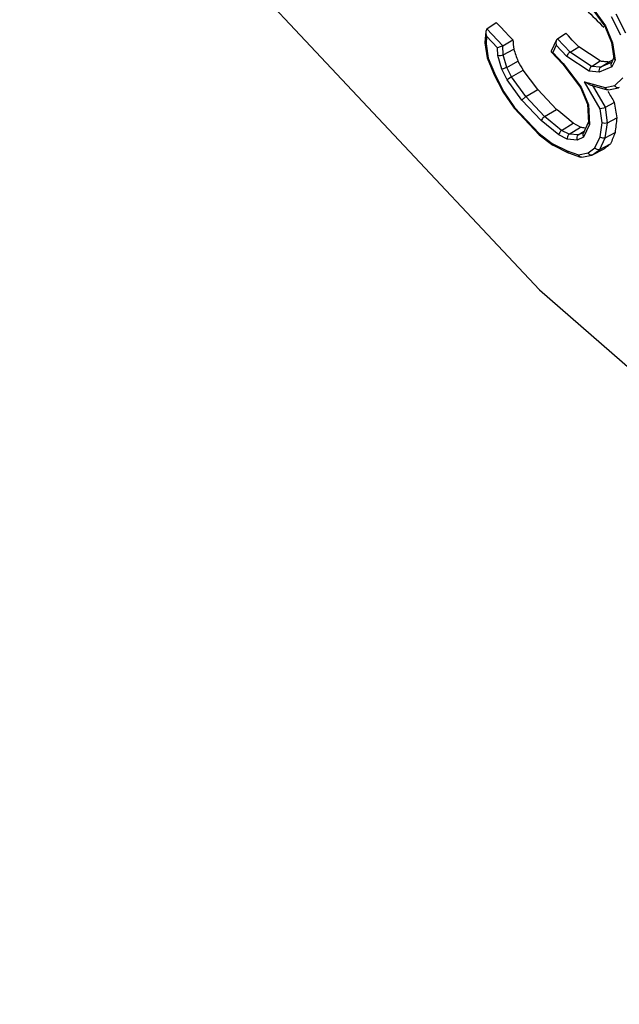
# Model space of a CAD drawing. Header units: inches. Extents: x 0 to 34, y 0 to 22.
# Tile 127 of 164: x 26.629 to 26.824, y 12.646 to 12.966. Entities that reach past the tile are written whole.
import ezdxf

# ---------------------------------------------------------------- set-up
doc = ezdxf.new("R2010")
doc.units = ezdxf.units.IN
doc.header["$LTSCALE"] = 1.87
doc.header["$MEASUREMENT"] = 0
doc.layers.get('0').update_dxf_attribs({"linetype": 'CONTINUOUS'})
doc.layers.add('7_ALL_FEATURES', color=7, linetype='CONTINUOUS')

msp = doc.modelspace()

# ---------------------------------------------------------------- linework, layer by layer
at = {"color": 7, "linetype": 'Continuous'}
for p, q in [((26.8140793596, 12.970255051), (26.8188108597, 12.9637622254)), ((26.814163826, 12.9705383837), (26.8190202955, 12.9638740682)), ((26.8240590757, 12.9608615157), (26.8210527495, 12.9667416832)), ((26.8256819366, 12.9614368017), (26.8224893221, 12.9676813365)), ((26.7802057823, 12.9620425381), (26.779927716, 12.9584761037)), ((26.7805696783, 12.9628902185), (26.7802039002, 12.9620536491)), ((26.7802039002, 12.9620536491), (26.7802462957, 12.9613328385)), ((26.7805696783, 12.9628902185), (26.7836275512, 12.9649529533)), ((26.7857097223, 12.9574033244), (26.7805696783, 12.9628902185)), ((26.785165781, 12.9633205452), (26.7836275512, 12.9649529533)), ((26.7863108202, 12.9621057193), (26.785165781, 12.9633205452)), ((26.7879551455, 12.9603616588), (26.7863108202, 12.9621057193)), ((26.8188070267, 12.9637669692), (26.8190202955, 12.9638740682)), ((26.8188070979, 12.9637688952), (26.821052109, 12.9584426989)), ((26.8190202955, 12.9638740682), (26.8213746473, 12.9582884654)), ((26.7802462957, 12.9613328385), (26.7804922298, 12.9604617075)), ((26.7804922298, 12.9604617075), (26.7802972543, 12.9579609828)), ((26.784004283, 12.9567126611), (26.7804922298, 12.9604617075)), ((26.7857097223, 12.9574033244), (26.7889924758, 12.9592617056)), ((26.7889924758, 12.9592617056), (26.7879551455, 12.9603616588)), ((26.8031306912, 12.9592598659), (26.8014365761, 12.9556294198)), ((26.80313612, 12.9592685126), (26.8029643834, 12.9583962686)), ((26.8034658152, 12.9596808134), (26.8031383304, 12.9592680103)), ((26.8034658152, 12.9596808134), (26.8062063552, 12.9614703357)), ((26.8075568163, 12.9553137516), (26.8034658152, 12.9596808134)), ((26.8070310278, 12.9605878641), (26.8062063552, 12.9614703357)), ((26.808286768, 12.9592442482), (26.8070310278, 12.9605878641)), ((26.8103662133, 12.9570196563), (26.808286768, 12.9592442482)), ((26.7799272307, 12.9584698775), (26.7799300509, 12.9583877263)), ((26.7799297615, 12.9583873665), (26.7802972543, 12.9579609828)), ((26.7799305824, 12.9583867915), (26.7806247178, 12.953502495)), ((26.7802972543, 12.9579609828), (26.78095876, 12.9533062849)), ((26.7857097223, 12.9574033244), (26.784004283, 12.9567126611)), ((26.7841182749, 12.9542049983), (26.784004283, 12.9567126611)), ((26.7858457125, 12.9544117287), (26.7857097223, 12.9574033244)), ((26.7858457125, 12.9544117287), (26.7892989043, 12.9563010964)), ((26.8014308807, 12.9556142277), (26.8014621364, 12.9554114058)), ((26.8030807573, 12.9575806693), (26.8019842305, 12.95523084)), ((26.8029643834, 12.9583962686), (26.8030807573, 12.9575806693)), ((26.8064932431, 12.9539379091), (26.8030807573, 12.9575806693)), ((26.8075568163, 12.9553137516), (26.8103662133, 12.9570196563)), ((26.8138450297, 12.9547317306), (26.8103662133, 12.9570196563)), ((26.821040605, 12.9584846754), (26.821777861, 12.9532969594)), ((26.8210495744, 12.9584479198), (26.8213746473, 12.9582884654)), ((26.8213746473, 12.9582884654), (26.8221607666, 12.952756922)), ((26.7806259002, 12.9534941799), (26.7806350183, 12.9534626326)), ((26.7806348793, 12.9534615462), (26.78095876, 12.9533062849)), ((26.7806362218, 12.9534605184), (26.7827557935, 12.9484319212)), ((26.78095876, 12.9533062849), (26.7830066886, 12.9484476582)), ((26.785371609, 12.949787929), (26.7841182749, 12.9542049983)), ((26.7869944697, 12.950363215), (26.7858457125, 12.9544117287)), ((26.7869944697, 12.950363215), (26.790627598, 12.9524103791)), ((26.8014621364, 12.9554114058), (26.8019842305, 12.95523084)), ((26.8014772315, 12.955397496), (26.8052641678, 12.9513550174)), ((26.8019842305, 12.95523084), (26.8053330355, 12.9516560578)), ((26.8138209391, 12.9490859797), (26.8064932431, 12.9539379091)), ((26.8145287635, 12.9506973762), (26.8075568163, 12.9553137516)), ((26.8173264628, 12.9524464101), (26.8138450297, 12.9547317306)), ((26.8145287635, 12.9506973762), (26.8173264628, 12.9524464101)), ((26.8213978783, 12.9526980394), (26.8202458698, 12.9522015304)), ((26.8218278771, 12.9536157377), (26.8209195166, 12.9516691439)), ((26.8221607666, 12.952756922), (26.821102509, 12.9504891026)), ((26.8217755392, 12.9533077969), (26.8221607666, 12.952756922)), ((26.7871289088, 12.9463507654), (26.785371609, 12.949787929)), ((26.7885819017, 12.9472583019), (26.7869944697, 12.950363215)), ((26.7885819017, 12.9472583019), (26.7923051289, 12.9494177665)), ((26.7946868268, 12.9462917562), (26.7923051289, 12.9494177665)), ((26.8052571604, 12.9513633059), (26.8110073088, 12.9437874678)), ((26.8052573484, 12.9513626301), (26.8053330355, 12.9516560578)), ((26.8053330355, 12.9516560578), (26.811211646, 12.9439109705)), ((26.8174336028, 12.950416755), (26.8145287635, 12.9506973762)), ((26.821102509, 12.9504891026), (26.8170515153, 12.9487738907)), ((26.8174336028, 12.950416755), (26.8202458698, 12.9522015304)), ((26.8212223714, 12.9520209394), (26.8174336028, 12.950416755)), ((26.7827576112, 12.9484280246), (26.7859040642, 12.9422737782)), ((26.7827581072, 12.9484266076), (26.7830066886, 12.9484476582)), ((26.7830066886, 12.9484476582), (26.7860974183, 12.9424024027)), ((26.7885488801, 12.9473036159), (26.7871289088, 12.9463507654)), ((26.791939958, 12.9397487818), (26.7871289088, 12.9463507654)), ((26.7932203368, 12.9408931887), (26.7885819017, 12.9472583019)), ((26.7970671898, 12.9431747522), (26.7946868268, 12.9462917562)), ((26.8170515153, 12.9487738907), (26.8138209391, 12.9490859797)), ((26.8221019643, 12.9444406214), (26.8247337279, 12.9469900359)), ((26.7932203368, 12.9408931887), (26.7970671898, 12.9431747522)), ((26.803194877, 12.9367265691), (26.7970671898, 12.9431747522)), ((26.8110029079, 12.943792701), (26.811211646, 12.9439109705)), ((26.8110031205, 12.9437947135), (26.8132636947, 12.9384315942)), ((26.811211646, 12.9439109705), (26.813603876, 12.9382355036)), ((26.8122969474, 12.9456972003), (26.8189875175, 12.9438253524)), ((26.8173611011, 12.9368806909), (26.8122969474, 12.9456972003)), ((26.8139380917, 12.9446981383), (26.8122969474, 12.9456972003)), ((26.8139785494, 12.9446863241), (26.819651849, 12.9430990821)), ((26.8190352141, 12.9373918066), (26.8148618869, 12.944657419)), ((26.8189875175, 12.9438253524), (26.8221019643, 12.9444406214)), ((26.8199708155, 12.9430920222), (26.8196552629, 12.9430978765)), ((26.820019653, 12.9430907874), (26.8233219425, 12.9437431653)), ((26.8235307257, 12.9438184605), (26.8233297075, 12.9437446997)), ((26.7859053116, 12.9422709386), (26.7860974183, 12.9424024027)), ((26.7859061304, 12.9422703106), (26.7894667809, 12.9370799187)), ((26.7860974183, 12.9424024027), (26.7895636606, 12.9373496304)), ((26.7931929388, 12.9409224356), (26.791939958, 12.9397487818)), ((26.7982009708, 12.933065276), (26.791939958, 12.9397487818)), ((26.7993169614, 12.9343851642), (26.7932203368, 12.9408931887)), ((26.7894738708, 12.9370706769), (26.7894683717, 12.9370776)), ((26.7894685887, 12.9370769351), (26.7895636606, 12.9373496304)), ((26.7894750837, 12.9370696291), (26.7975342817, 12.9284665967)), ((26.7895636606, 12.9373496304), (26.7975024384, 12.9288751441)), ((26.7993169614, 12.9343851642), (26.803194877, 12.9367265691)), ((26.8039249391, 12.936121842), (26.803194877, 12.9367265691)), ((26.8132474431, 12.9385043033), (26.8135250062, 12.9323982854)), ((26.813260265, 12.9384385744), (26.813603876, 12.9382355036)), ((26.813603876, 12.9382355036), (26.8138971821, 12.9317831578)), ((26.8190513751, 12.9372780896), (26.8173611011, 12.9368806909)), ((26.8179999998, 12.932385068), (26.8173611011, 12.9368806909)), ((26.8190352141, 12.9373918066), (26.821922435, 12.9390083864)), ((26.8197491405, 12.93236825), (26.8190352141, 12.9373918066)), ((26.8048360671, 12.929907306), (26.7993169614, 12.9343851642)), ((26.8059073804, 12.9344804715), (26.8039249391, 12.936121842)), ((26.8086206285, 12.9322357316), (26.8059073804, 12.9344804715)), ((26.8197491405, 12.93236825), (26.8227378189, 12.9339766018)), ((26.8039254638, 12.9284207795), (26.7982009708, 12.933065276)), ((26.8048360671, 12.929907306), (26.8086206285, 12.9322357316)), ((26.8073021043, 12.9286852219), (26.810961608, 12.9309794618)), ((26.80979003, 12.9316075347), (26.8086206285, 12.9322357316)), ((26.810961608, 12.9309794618), (26.80979003, 12.9316075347)), ((26.8135824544, 12.9326808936), (26.8117961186, 12.9288528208)), ((26.8138971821, 12.9317831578), (26.8119791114, 12.9276727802)), ((26.8135240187, 12.9324075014), (26.8138971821, 12.9317831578)), ((26.817293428, 12.9277805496), (26.8179999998, 12.932385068)), ((26.819001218, 12.9274942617), (26.8197491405, 12.93236825)), ((26.7975024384, 12.9288751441), (26.8018113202, 12.9256281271)), ((26.7975369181, 12.9284634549), (26.7975024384, 12.9288751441)), ((26.797562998, 12.9284402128), (26.7975366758, 12.9284640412)), ((26.7975639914, 12.9284399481), (26.8020051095, 12.9250932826)), ((26.8066553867, 12.9270679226), (26.8039254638, 12.9284207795)), ((26.8073021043, 12.9286852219), (26.8048360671, 12.929907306)), ((26.8098269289, 12.9267615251), (26.8066553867, 12.9270679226)), ((26.8102090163, 12.9284043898), (26.8073021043, 12.9286852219)), ((26.8119791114, 12.9276727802), (26.8098269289, 12.9267615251)), ((26.8102090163, 12.9284043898), (26.8121665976, 12.929646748)), ((26.8120989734, 12.9292046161), (26.8102090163, 12.9284043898)), ((26.815623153, 12.9242011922), (26.817293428, 12.9277805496)), ((26.8172344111, 12.9237080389), (26.819001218, 12.9274942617)), ((26.819001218, 12.9274942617), (26.8221991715, 12.9291850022)), ((26.8018113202, 12.9256281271), (26.8066126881, 12.9232487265)), ((26.8020085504, 12.9250903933), (26.8018113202, 12.9256281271)), ((26.8020701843, 12.92505249), (26.8020084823, 12.9250907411)), ((26.8020701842, 12.9250530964), (26.8069795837, 12.9226201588)), ((26.8134468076, 12.9225744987), (26.815623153, 12.9242011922)), ((26.8148890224, 12.9219549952), (26.8186530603, 12.9239169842)), ((26.8148890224, 12.9219549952), (26.8172344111, 12.9237080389)), ((26.8172344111, 12.9237080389), (26.8207320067, 12.9255362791)), ((26.8066126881, 12.9232487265), (26.8103254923, 12.9219578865)), ((26.8069806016, 12.9226196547), (26.8066126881, 12.9232487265)), ((26.8070395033, 12.9225949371), (26.8069806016, 12.9226196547)), ((26.8070487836, 12.922591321), (26.8109324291, 12.9212410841)), ((26.8103254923, 12.9219578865), (26.8134468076, 12.9225744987)), ((26.8112840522, 12.9212234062), (26.8109378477, 12.9212387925)), ((26.8113418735, 12.9212202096), (26.8146456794, 12.9218728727)), ((26.814856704, 12.9219486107), (26.8146518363, 12.9218740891))]:
    msp.add_line(p, q, dxfattribs=at)
msp.add_lwpolyline([(26.4714409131, 13.2616520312), (26.6304998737, 13.0562368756), (26.7976851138, 12.8781564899), (26.9771114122, 12.7216977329), (27.0864051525, 12.6461141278)], dxfattribs=at)
for centre, radius, start, end in [((28.3260056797, 14.4891529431), 2.1448643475, 225.1330876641, 225.3444832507), ((27.0812646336, 12.9880162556), 0.293683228, 185.6188365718, 186.1995211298), ((27.2855147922, 13.1235883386), 0.5236556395, 198.6302955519, 199.0801388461), ((27.8410382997, 13.5392593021), 1.2032266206, 209.1914464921, 209.354812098), ((26.8706775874, 13.5710147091), 0.6208647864, 265.0704746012, 265.2053164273), ((26.8712916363, 13.5783351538), 0.6282109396, 265.2053147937, 265.3392486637), ((28.1565089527, 13.7169986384), 1.5447944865, 210.0882945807, 210.2398242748), ((27.1800347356, 12.994457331), 0.3623796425, 188.8015986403, 189.6075576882), ((27.0515368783, 12.9058300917), 0.2305238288, 172.9867974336, 174.1852536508), ((26.8816503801, 13.411617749), 0.4858086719, 261.6333354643, 261.7932939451), ((27.0086313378, 12.8520817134), 0.2017467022, 158.0930341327, 158.6482238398), ((27.0154275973, 12.8493489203), 0.2090718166, 157.5510813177, 158.0930965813), ((27.197210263, 12.4400270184), 0.6143737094, 127.9147269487, 128.0368126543), ((27.2115947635, 12.421559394), 0.6377824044, 127.7956140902, 127.9147426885)]:
    msp.add_arc(centre, radius, start, end, dxfattribs=at)
for points, knots in [([(26.7858283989, 12.9544727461), (26.7855862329, 12.9542858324), (26.7849976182, 12.9540971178), (26.7843879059, 12.9541127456), (26.7841182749, 12.9542049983)], [0, 0, 0, 0, 0.5177140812, 1, 1, 1, 1]), ([(26.8075082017, 12.955345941), (26.8072768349, 12.9551534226), (26.8068777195, 12.9547257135), (26.8065629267, 12.9542122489), (26.8064932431, 12.9539379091)], [0, 0, 0, 0, 0.5153558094, 1, 1, 1, 1]), ([(26.7869635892, 12.9504236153), (26.7867262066, 12.9502280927), (26.7863060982, 12.9500165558), (26.7857530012, 12.9498611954), (26.785490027, 12.9497983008), (26.785371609, 12.949787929)], [0, 0, 0, 0, 0.5336867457, 0.793716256, 1, 1, 1, 1]), ([(26.8144639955, 12.9507036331), (26.8143610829, 12.9506209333), (26.8141752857, 12.9503934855), (26.8138763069, 12.9498773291), (26.8137855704, 12.9493920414), (26.8138209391, 12.9490859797)], [0, 0, 0, 0, 0.2211068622, 0.4840117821, 1, 1, 1, 1]), ([(26.8173977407, 12.9504015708), (26.8171731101, 12.9502528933), (26.8168732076, 12.9496769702), (26.8169346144, 12.9490657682), (26.8170515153, 12.9487738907)], [0, 0, 0, 0, 0.4614243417, 1, 1, 1, 1]), ([(26.8209225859, 12.951674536), (26.8208823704, 12.9515898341), (26.820775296, 12.951186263), (26.8209227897, 12.9507496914), (26.821102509, 12.9504891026)], [0, 0, 0, 0, 0.2285161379, 1, 1, 1, 1]), ([(26.8196552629, 12.9430978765), (26.8195801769, 12.943118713), (26.8192687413, 12.9432615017), (26.819068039, 12.9435788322), (26.8189875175, 12.9438253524)], [0, 0, 0, 0, 0.23104806, 1, 1, 1, 1]), ([(26.8233300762, 12.9437456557), (26.8231053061, 12.9437020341), (26.8225805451, 12.9438300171), (26.8222322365, 12.9442114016), (26.8221019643, 12.9444406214)], [0, 0, 0, 0, 0.4647915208, 1, 1, 1, 1]), ([(26.7992877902, 12.9344088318), (26.7990453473, 12.9342278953), (26.7986294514, 12.9338201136), (26.7982879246, 12.9333299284), (26.7982009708, 12.933065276)], [0, 0, 0, 0, 0.5206044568, 1, 1, 1, 1]), ([(26.8197410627, 12.9323156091), (26.8194661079, 12.9322086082), (26.8188663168, 12.9321298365), (26.8182600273, 12.9322413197), (26.8179999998, 12.932385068)], [0, 0, 0, 0, 0.4982481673, 1, 1, 1, 1]), ([(26.8047960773, 12.9299271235), (26.8045610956, 12.9297450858), (26.8041797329, 12.9292806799), (26.8039453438, 12.9287132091), (26.8039254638, 12.9284207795)], [0, 0, 0, 0, 0.5035060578, 1, 1, 1, 1]), ([(26.807257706, 12.9286895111), (26.8071506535, 12.9286098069), (26.8067572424, 12.9281634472), (26.8065771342, 12.9275177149), (26.8066553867, 12.9270679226)], [0, 0, 0, 0, 0.2262072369, 1, 1, 1, 1]), ([(26.8101731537, 12.9283892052), (26.8099485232, 12.9282405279), (26.8096486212, 12.9276646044), (26.8097100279, 12.9270534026), (26.8098269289, 12.9267615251)], [0, 0, 0, 0, 0.4614241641, 1, 1, 1, 1]), ([(26.8117991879, 12.9288582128), (26.8117589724, 12.928773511), (26.811651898, 12.9283699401), (26.8117993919, 12.9279333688), (26.8119791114, 12.9276727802)], [0, 0, 0, 0, 0.2285161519, 1, 1, 1, 1]), ([(26.8189873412, 12.9274645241), (26.8188651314, 12.927408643), (26.818282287, 12.9272810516), (26.8176321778, 12.9274759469), (26.817293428, 12.9277805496)], [0, 0, 0, 0, 0.2277859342, 1, 1, 1, 1]), ([(26.8172036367, 12.9236850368), (26.8169628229, 12.9235647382), (26.8163139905, 12.9235930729), (26.8158166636, 12.9239535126), (26.815623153, 12.9242011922)], [0, 0, 0, 0, 0.4613354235, 1, 1, 1, 1]), ([(26.8109378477, 12.9212387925), (26.8108673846, 12.9212632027), (26.8105784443, 12.9214154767), (26.8103984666, 12.9217215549), (26.8103254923, 12.9219578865)], [0, 0, 0, 0, 0.2316509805, 1, 1, 1, 1]), ([(26.8146521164, 12.9218748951), (26.8144295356, 12.9218315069), (26.8139082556, 12.9219580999), (26.813570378, 12.9223446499), (26.8134468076, 12.9225744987)], [0, 0, 0, 0, 0.4649502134, 1, 1, 1, 1])]:
    msp.add_open_spline(points, degree=3, knots=knots, dxfattribs=at)
at = {"layer": '7_ALL_FEATURES', "color": 7, "linetype": 'Continuous'}
for points, knots in [([(26.7013905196, 14.8409383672), (26.7202293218, 14.8470280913), (26.7595823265, 14.8564661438), (26.8212073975, 14.8621020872), (26.8857109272, 14.859399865), (26.9525377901, 14.8484255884), (27.0211656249, 14.8293064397), (27.0910494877, 14.8022141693), (27.1616368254, 14.7673801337), (27.232369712, 14.7250957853), (27.3026830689, 14.6757037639), (27.3720113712, 14.6196041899), (27.4398015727, 14.5572530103), (27.5282637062, 14.4655560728), (27.6312721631, 14.3386164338), (27.7393303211, 14.172232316), (27.8296419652, 13.9955549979), (27.8883031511, 13.8429063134), (27.9236861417, 13.7204320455), (27.9439457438, 13.6305117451), (27.9580258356, 13.5423666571), (27.9658067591, 13.4567041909), (27.9672236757, 13.3742148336), (27.9622610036, 13.2955600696), (27.9509440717, 13.2213697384), (27.9333479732, 13.1522389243), (27.9095950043, 13.0887265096), (27.8798354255, 13.0313492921), (27.8442882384, 12.9806216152), (27.8165270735, 12.951128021), (27.8018751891, 12.9377909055)], [0, 0, 0, 0, 0.0225546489, 0.0459014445, 0.0702836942, 0.0959011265, 0.1228827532, 0.1512977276, 0.1811631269, 0.212448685, 0.2450853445, 0.278970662, 0.3139740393, 0.3499427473, 0.4240482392, 0.4997971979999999, 0.5755567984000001, 0.6496934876, 0.6856848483, 0.7207150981, 0.7546309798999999, 0.7873012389, 0.8186226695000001, 0.8485252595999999, 0.8769776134, 0.903995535, 0.9296467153, 0.9540584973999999, 0.977428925, 1, 1, 1, 1]), ([(26.6980117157, 14.821844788), (26.7165957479, 14.8278532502), (26.7554166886, 14.8371658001), (26.81620897, 14.8427284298), (26.8798410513, 14.8400653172), (26.9457652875, 14.8292416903), (27.0134663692, 14.8103829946), (27.082406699, 14.7836586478), (27.1520411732, 14.7492968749), (27.2218193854, 14.7075851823), (27.2911838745, 14.6588615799), (27.3595767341, 14.6035207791), (27.4264523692, 14.5420125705), (27.5137212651, 14.4515548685), (27.6153405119, 14.326330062), (27.721941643, 14.162192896), (27.8110358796, 13.9879008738), (27.8689065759, 13.8373126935), (27.9038129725, 13.7164914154), (27.9237998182, 13.6277846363), (27.937690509, 13.5408290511), (27.9453669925, 13.4563225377), (27.9467653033, 13.3749462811), (27.9418700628, 13.2973528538), (27.9307062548, 13.2241636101), (27.9133479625, 13.1559656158), (27.8899158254, 13.093310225), (27.8605580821, 13.0367072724), (27.8254907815, 12.9866641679), (27.7981043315, 12.9575686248), (27.7836502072, 12.9444115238)], [0, 0, 0, 0, 0.022554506, 0.0459010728, 0.0702830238, 0.0959001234, 0.1228814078, 0.1512960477, 0.1811611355, 0.2124464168, 0.2450828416, 0.2789679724, 0.3139712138, 0.3499398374, 0.4240453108, 0.4997944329, 0.5755543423, 0.6496914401, 0.6856830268, 0.7207135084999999, 0.7546296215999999, 0.7873001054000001, 0.8186217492, 0.8485245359, 0.8769770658, 0.9039951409, 0.9296464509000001, 0.9540583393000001, 0.9774288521, 1, 1, 1, 1]), ([(27.6010853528, 12.8586091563), (27.6153128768, 12.8715599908), (27.6422702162, 12.900201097), (27.6767902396, 12.9494607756), (27.7056886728, 13.0051792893), (27.7287527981, 13.0668550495), (27.7458409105, 13.1339859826), (27.7568279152, 13.2060310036), (27.7616466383, 13.2824108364), (27.7602706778, 13.3625145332), (27.7527113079, 13.4456991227), (27.7390389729, 13.5312950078), (27.7193636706, 13.6186142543), (27.6850006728, 13.7375452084), (27.6280347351, 13.8857777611), (27.5403333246, 14.0573429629), (27.4353970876, 14.2189103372), (27.3353654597, 14.3421736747), (27.2494618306, 14.4312154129), (27.1836320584, 14.4917599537), (27.1163075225, 14.5462317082), (27.0480291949, 14.5941927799), (26.9793418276, 14.635248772), (26.9107965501, 14.6690699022), (26.8429354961, 14.6953750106), (26.7762937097, 14.7139340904), (26.711402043, 14.7245863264), (26.6487660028, 14.727204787), (26.5889263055, 14.7217245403), (26.5507138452, 14.7125563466), (26.5324218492, 14.7066410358)], [0, 0, 0, 0, 0.0225704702, 0.0459419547, 0.0703542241, 0.0960053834, 0.1230236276, 0.1514766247, 0.1813795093, 0.2127013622, 0.2453723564, 0.2792885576, 0.3143194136, 0.3503113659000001, 0.4244489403, 0.5002092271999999, 0.5759585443, 0.6500639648, 0.6860325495, 0.7210357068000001, 0.754920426, 0.787556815, 0.8188417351, 0.8487063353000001, 0.8771208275, 0.90410165, 0.9297179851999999, 0.9540996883, 0.9774465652, 1, 1, 1, 1]), ([(26.2644565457, 14.3914105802), (26.2559000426, 14.3586411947), (26.2433231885, 14.2892828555), (26.2375558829, 14.1802135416), (26.2442376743, 14.0641139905), (26.2632433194, 13.9428660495), (26.2942519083, 13.8184061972), (26.3367580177, 13.692747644), (26.390069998, 13.5679280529), (26.4533205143, 13.4459777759), (26.5254793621, 13.3288824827), (26.6053713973, 13.2185490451), (26.6916967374, 13.1167727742), (26.7830555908, 13.0252068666), (26.8779701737, 12.9453365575), (26.9749292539, 12.8784528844), (27.0723664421, 12.8256524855), (27.1389976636, 12.7995047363), (27.17187702, 12.7893165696)], [0, 0, 0, 0, 0.05134043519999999, 0.1064553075, 0.1652174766, 0.22730265, 0.2922338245, 0.3594181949, 0.4281792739, 0.4977855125, 0.5674769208, 0.6364907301, 0.7040868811, 0.7695742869, 0.8323388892, 0.8918748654, 0.9478203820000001, 1, 1, 1, 1])]:
    msp.add_open_spline(points, degree=3, knots=knots, dxfattribs=at)

doc.saveas('drawing.dxf')
